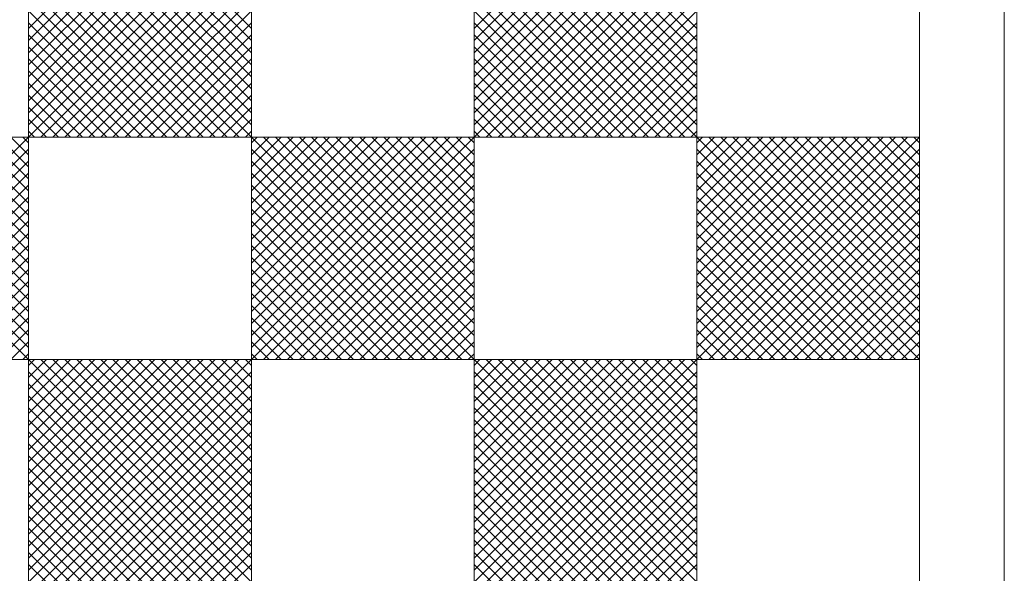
# Model space of a CAD drawing. Header units: centimetres. Extents: x -35.3 to 32, y -35 to 36.2.
# Tile 18 of 54: x 1.1 to 12.6, y -6.7 to -0.2. Entities that reach past the tile are written whole.
import ezdxf

# ---------------------------------------------------------------- set-up
doc = ezdxf.new("R2010")
doc.units = ezdxf.units.CM
doc.header["$MEASUREMENT"] = 0
doc.layers.add('Layer 1', color=7, linetype='Continuous')

msp = doc.modelspace()

# ---------------------------------------------------------------- linework, layer by layer
at = {"layer": 'Layer 1', "lineweight": 9}
msp.add_open_spline([(1.12296, 6.24791), (1.12296, 6.24791), (1.22295, 6.24791), (1.22295, 6.24791), (1.22295, 6.24791), (1.71796, 6.24791), (2.12296, 5.84291), (2.12296, 5.3479), (2.12296, 5.3479), (2.12296, 5.3479), (2.12296, 4.75791), (2.12296, 4.75791), (2.12296, 4.75791), (2.12296, 4.75791), (12.32296, 4.75791), (12.32296, 4.75791), (12.32296, 4.75791), (12.48797, 4.75791), (12.62296, 4.62291), (12.62296, 4.45791), (12.62296, 4.45791), (12.62296, 4.45791), (12.62296, -18.29197), (12.62296, -18.29197), (12.62296, -18.29197), (12.62296, -18.45697), (12.48797, -18.59197), (12.32296, -18.59197), (12.32296, -18.59197), (12.32296, -18.59197), (2.12296, -18.59197), (2.12296, -18.59197), (2.12296, -18.59197), (2.12296, -18.59197), (2.12296, -18.87196), (2.12296, -18.87196), (2.12296, -18.87196), (2.12296, -19.36697), (1.71796, -19.77197), (1.22295, -19.77197), (1.22295, -19.77197), (1.22295, -19.77197), (1.12296, -19.77197), (1.12296, -19.77197), (1.12296, -19.77197), (0.62796, -19.77197), (0.22296, -19.36697), (0.22296, -18.87196), (0.22296, -18.87196), (0.22296, -18.87196), (0.22296, -18.59197), (0.22296, -18.59197), (0.22296, -18.59197), (0.22296, -18.59197), (-9.97704, -18.59197), (-9.97704, -18.59197), (-9.97704, -18.59197), (-10.14204, -18.59197), (-10.27704, -18.45697), (-10.27704, -18.29197), (-10.27704, -18.29197), (-10.27704, -18.29197), (-10.27704, 4.45791), (-10.27704, 4.45791), (-10.27704, 4.45791), (-10.27704, 4.62291), (-10.14204, 4.75791), (-9.97704, 4.75791), (-9.97704, 4.75791), (-9.97704, 4.75791), (0.22296, 4.75791), (0.22296, 4.75791), (0.22296, 4.75791), (0.22296, 4.75791), (0.22296, 5.3479), (0.22296, 5.3479), (0.22296, 5.3479), (0.22296, 5.84291), (0.62796, 6.24791), (1.12296, 6.24791)], degree=3, knots=[0, 0, 0, 0, 0.04761905, 0.04761905, 0.04761905, 0.04761905, 0.0952381, 0.0952381, 0.0952381, 0.0952381, 0.14285714, 0.14285714, 0.14285714, 0.14285714, 0.19047619, 0.19047619, 0.19047619, 0.19047619, 0.23809524, 0.23809524, 0.23809524, 0.23809524, 0.28571429, 0.28571429, 0.28571429, 0.28571429, 0.33333333, 0.33333333, 0.33333333, 0.33333333, 0.38095238, 0.38095238, 0.38095238, 0.38095238, 0.42857143, 0.42857143, 0.42857143, 0.42857143, 0.47619048, 0.47619048, 0.47619048, 0.47619048, 0.52380952, 0.52380952, 0.52380952, 0.52380952, 0.57142857, 0.57142857, 0.57142857, 0.57142857, 0.61904762, 0.61904762, 0.61904762, 0.61904762, 0.66666667, 0.66666667, 0.66666667, 0.66666667, 0.71428571, 0.71428571, 0.71428571, 0.71428571, 0.76190476, 0.76190476, 0.76190476, 0.76190476, 0.80952381, 0.80952381, 0.80952381, 0.80952381, 0.85714286, 0.85714286, 0.85714286, 0.85714286, 0.9047619, 0.9047619, 0.9047619, 0.9047619, 1, 1, 1, 1], dxfattribs=at)
at = {"layer": 'Layer 1', "color": 1, "lineweight": 9}
for points in [[(1.17302, -1.55484), (1.17302, -1.55484), (1.17302, 1.05875), (1.17302, 1.05875), (1.17302, 1.05875), (1.17302, 1.05875), (3.78666, 1.05875), (3.78666, 1.05875), (3.78666, 1.05875), (3.78666, 1.05875), (3.78666, -1.55484), (3.78666, -1.55484), (3.78666, -1.55484), (3.78666, -1.55484), (1.17302, -1.55484), (1.17302, -1.55484)], [(6.4003, -1.55484), (6.4003, -1.55484), (6.4003, 1.05875), (6.4003, 1.05875), (6.4003, 1.05875), (6.4003, 1.05875), (9.01394, 1.05875), (9.01394, 1.05875), (9.01394, 1.05875), (9.01394, 1.05875), (9.01394, -1.55484), (9.01394, -1.55484), (9.01394, -1.55484), (9.01394, -1.55484), (6.4003, -1.55484), (6.4003, -1.55484)], [(-1.44062, -4.16843), (-1.44062, -4.16843), (-1.44062, -1.55484), (-1.44062, -1.55484), (-1.44062, -1.55484), (-1.44062, -1.55484), (1.17302, -1.55484), (1.17302, -1.55484), (1.17302, -1.55484), (1.17302, -1.55484), (1.17302, -4.16843), (1.17302, -4.16843), (1.17302, -4.16843), (1.17302, -4.16843), (-1.44062, -4.16843), (-1.44062, -4.16843)], [(3.78666, -4.16843), (3.78666, -4.16843), (3.78666, -1.55484), (3.78666, -1.55484), (3.78666, -1.55484), (3.78666, -1.55484), (6.4003, -1.55484), (6.4003, -1.55484), (6.4003, -1.55484), (6.4003, -1.55484), (6.4003, -4.16843), (6.4003, -4.16843), (6.4003, -4.16843), (6.4003, -4.16843), (3.78666, -4.16843), (3.78666, -4.16843)], [(9.01394, -4.16843), (9.01394, -4.16843), (9.01394, -1.55484), (9.01394, -1.55484), (9.01394, -1.55484), (9.01394, -1.55484), (11.62758, -1.55484), (11.62758, -1.55484), (11.62758, -1.55484), (11.62758, -1.55484), (11.62758, -4.16843), (11.62758, -4.16843), (11.62758, -4.16843), (11.62758, -4.16843), (9.01394, -4.16843), (9.01394, -4.16843)], [(1.17302, -6.78202), (1.17302, -6.78202), (1.17302, -4.16843), (1.17302, -4.16843), (1.17302, -4.16843), (1.17302, -4.16843), (3.78666, -4.16843), (3.78666, -4.16843), (3.78666, -4.16843), (3.78666, -4.16843), (3.78666, -6.78202), (3.78666, -6.78202), (3.78666, -6.78202), (3.78666, -6.78202), (1.17302, -6.78202), (1.17302, -6.78202)], [(6.4003, -6.78202), (6.4003, -6.78202), (6.4003, -4.16843), (6.4003, -4.16843), (6.4003, -4.16843), (6.4003, -4.16843), (9.01394, -4.16843), (9.01394, -4.16843), (9.01394, -4.16843), (9.01394, -4.16843), (9.01394, -6.78202), (9.01394, -6.78202), (9.01394, -6.78202), (9.01394, -6.78202), (6.4003, -6.78202), (6.4003, -6.78202)]]:
    msp.add_open_spline(points, degree=3, knots=[0, 0, 0, 0, 0.2, 0.2, 0.2, 0.2, 0.4, 0.4, 0.4, 0.4, 0.6, 0.6, 0.6, 0.6, 1, 1, 1, 1], dxfattribs=at)
for points in [[(2.51385, 1.05875), (2.51385, 1.05875), (1.17302, -0.28208), (1.17302, -0.28208)], [(1.17302, -0.4235), (1.17302, -0.4235), (2.65527, 1.05875), (2.65527, 1.05875)], [(2.79669, 1.05875), (2.79669, 1.05875), (1.17302, -0.56492), (1.17302, -0.56492)], [(1.17302, -0.70634), (1.17302, -0.70634), (2.93811, 1.05875), (2.93811, 1.05875)], [(1.17302, -0.84776), (1.17302, -0.84776), (3.07953, 1.05875), (3.07953, 1.05875)], [(3.22095, 1.05875), (3.22095, 1.05875), (1.17302, -0.98918), (1.17302, -0.98918)], [(1.17302, -1.1306), (1.17302, -1.1306), (3.36237, 1.05875), (3.36237, 1.05875)], [(3.50379, 1.05875), (3.50379, 1.05875), (1.17302, -1.27202), (1.17302, -1.27202)], [(1.17302, -1.41344), (1.17302, -1.41344), (3.64521, 1.05875), (3.64521, 1.05875)], [(3.78666, 1.05875), (3.78666, 1.05875), (1.17302, -1.55484), (1.17302, -1.55484)], [(3.78666, -1.55484), (3.78666, -1.55484), (1.17302, 1.05875), (1.17302, 1.05875)], [(1.31446, 1.05875), (1.31446, 1.05875), (3.78666, -1.41345), (3.78666, -1.41345)], [(3.78666, -1.27203), (3.78666, -1.27203), (1.45588, 1.05875), (1.45588, 1.05875)], [(1.5973, 1.05875), (1.5973, 1.05875), (3.78666, -1.13061), (3.78666, -1.13061)], [(3.78666, -0.98919), (3.78666, -0.98919), (1.73872, 1.05875), (1.73872, 1.05875)], [(1.88014, 1.05875), (1.88014, 1.05875), (3.78666, -0.84777), (3.78666, -0.84777)], [(3.78666, -0.70635), (3.78666, -0.70635), (2.02156, 1.05875), (2.02156, 1.05875)], [(3.78666, -0.56493), (3.78666, -0.56493), (2.16298, 1.05875), (2.16298, 1.05875)], [(2.3044, 1.05875), (2.3044, 1.05875), (3.78666, -0.42351), (3.78666, -0.42351)], [(3.78666, -0.28209), (3.78666, -0.28209), (2.44582, 1.05875), (2.44582, 1.05875)], [(7.74113, 1.05875), (7.74113, 1.05875), (6.4003, -0.28208), (6.4003, -0.28208)], [(6.4003, -0.4235), (6.4003, -0.4235), (7.88255, 1.05875), (7.88255, 1.05875)], [(8.02397, 1.05875), (8.02397, 1.05875), (6.4003, -0.56492), (6.4003, -0.56492)], [(6.4003, -0.70634), (6.4003, -0.70634), (8.16539, 1.05875), (8.16539, 1.05875)], [(6.4003, -0.84776), (6.4003, -0.84776), (8.30681, 1.05875), (8.30681, 1.05875)], [(8.44823, 1.05875), (8.44823, 1.05875), (6.4003, -0.98918), (6.4003, -0.98918)], [(6.4003, -1.1306), (6.4003, -1.1306), (8.58965, 1.05875), (8.58965, 1.05875)], [(8.73107, 1.05875), (8.73107, 1.05875), (6.4003, -1.27202), (6.4003, -1.27202)], [(6.4003, -1.41344), (6.4003, -1.41344), (8.87249, 1.05875), (8.87249, 1.05875)], [(9.01394, 1.05875), (9.01394, 1.05875), (6.4003, -1.55484), (6.4003, -1.55484)], [(9.01394, -1.55484), (9.01394, -1.55484), (6.4003, 1.05875), (6.4003, 1.05875)], [(6.54174, 1.05875), (6.54174, 1.05875), (9.01394, -1.41345), (9.01394, -1.41345)], [(9.01394, -1.27203), (9.01394, -1.27203), (6.68316, 1.05875), (6.68316, 1.05875)], [(6.82458, 1.05875), (6.82458, 1.05875), (9.01394, -1.13061), (9.01394, -1.13061)], [(9.01394, -0.98919), (9.01394, -0.98919), (6.966, 1.05875), (6.966, 1.05875)], [(7.10742, 1.05875), (7.10742, 1.05875), (9.01394, -0.84777), (9.01394, -0.84777)], [(9.01394, -0.70635), (9.01394, -0.70635), (7.24884, 1.05875), (7.24884, 1.05875)], [(9.01394, -0.56493), (9.01394, -0.56493), (7.39026, 1.05875), (7.39026, 1.05875)], [(7.53168, 1.05875), (7.53168, 1.05875), (9.01394, -0.42351), (9.01394, -0.42351)], [(9.01394, -0.28209), (9.01394, -0.28209), (7.6731, 1.05875), (7.6731, 1.05875)], [(11.62758, 1.05875), (11.62758, 1.05875), (11.62758, -1.55484), (11.62758, -1.55484)], [(1.17302, 0.91735), (1.17302, 0.91735), (3.64521, -1.55484), (3.64521, -1.55484)], [(1.31446, -1.55484), (1.31446, -1.55484), (3.78666, 0.91736), (3.78666, 0.91736)], [(6.4003, 0.91735), (6.4003, 0.91735), (8.87249, -1.55484), (8.87249, -1.55484)], [(6.54174, -1.55484), (6.54174, -1.55484), (9.01394, 0.91736), (9.01394, 0.91736)], [(3.50379, -1.55484), (3.50379, -1.55484), (1.17302, 0.77593), (1.17302, 0.77593)], [(3.78666, 0.77594), (3.78666, 0.77594), (1.45588, -1.55484), (1.45588, -1.55484)], [(8.73107, -1.55484), (8.73107, -1.55484), (6.4003, 0.77593), (6.4003, 0.77593)], [(9.01394, 0.77594), (9.01394, 0.77594), (6.68316, -1.55484), (6.68316, -1.55484)], [(1.17302, 0.63451), (1.17302, 0.63451), (3.36237, -1.55484), (3.36237, -1.55484)], [(1.5973, -1.55484), (1.5973, -1.55484), (3.78666, 0.63452), (3.78666, 0.63452)], [(6.4003, 0.63451), (6.4003, 0.63451), (8.58965, -1.55484), (8.58965, -1.55484)], [(6.82458, -1.55484), (6.82458, -1.55484), (9.01394, 0.63452), (9.01394, 0.63452)], [(3.22095, -1.55484), (3.22095, -1.55484), (1.17302, 0.49309), (1.17302, 0.49309)], [(3.78666, 0.4931), (3.78666, 0.4931), (1.73872, -1.55484), (1.73872, -1.55484)], [(8.44823, -1.55484), (8.44823, -1.55484), (6.4003, 0.49309), (6.4003, 0.49309)], [(9.01394, 0.4931), (9.01394, 0.4931), (6.966, -1.55484), (6.966, -1.55484)], [(1.17302, 0.35167), (1.17302, 0.35167), (3.07953, -1.55484), (3.07953, -1.55484)], [(1.88014, -1.55484), (1.88014, -1.55484), (3.78666, 0.35168), (3.78666, 0.35168)], [(6.4003, 0.35167), (6.4003, 0.35167), (8.30681, -1.55484), (8.30681, -1.55484)], [(7.10742, -1.55484), (7.10742, -1.55484), (9.01394, 0.35168), (9.01394, 0.35168)], [(1.17302, 0.21025), (1.17302, 0.21025), (2.93811, -1.55484), (2.93811, -1.55484)], [(3.78666, 0.21026), (3.78666, 0.21026), (2.02156, -1.55484), (2.02156, -1.55484)], [(6.4003, 0.21025), (6.4003, 0.21025), (8.16539, -1.55484), (8.16539, -1.55484)], [(9.01394, 0.21026), (9.01394, 0.21026), (7.24884, -1.55484), (7.24884, -1.55484)], [(2.79669, -1.55484), (2.79669, -1.55484), (1.17302, 0.06883), (1.17302, 0.06883)], [(3.78666, 0.06884), (3.78666, 0.06884), (2.16298, -1.55484), (2.16298, -1.55484)], [(8.02397, -1.55484), (8.02397, -1.55484), (6.4003, 0.06883), (6.4003, 0.06883)], [(9.01394, 0.06884), (9.01394, 0.06884), (7.39026, -1.55484), (7.39026, -1.55484)], [(1.17302, -0.07259), (1.17302, -0.07259), (2.65527, -1.55484), (2.65527, -1.55484)], [(2.3044, -1.55484), (2.3044, -1.55484), (3.78666, -0.07258), (3.78666, -0.07258)], [(6.4003, -0.07259), (6.4003, -0.07259), (7.88255, -1.55484), (7.88255, -1.55484)], [(7.53168, -1.55484), (7.53168, -1.55484), (9.01394, -0.07258), (9.01394, -0.07258)], [(2.51385, -1.55484), (2.51385, -1.55484), (1.17302, -0.21401), (1.17302, -0.21401)], [(3.78666, -0.214), (3.78666, -0.214), (2.44582, -1.55484), (2.44582, -1.55484)], [(7.74113, -1.55484), (7.74113, -1.55484), (6.4003, -0.21401), (6.4003, -0.21401)], [(9.01394, -0.214), (9.01394, -0.214), (7.6731, -1.55484), (7.6731, -1.55484)], [(1.17302, -0.35543), (1.17302, -0.35543), (2.37243, -1.55484), (2.37243, -1.55484)], [(2.58724, -1.55484), (2.58724, -1.55484), (3.78666, -0.35542), (3.78666, -0.35542)], [(6.4003, -0.35543), (6.4003, -0.35543), (7.59971, -1.55484), (7.59971, -1.55484)], [(7.81452, -1.55484), (7.81452, -1.55484), (9.01394, -0.35542), (9.01394, -0.35542)], [(2.23101, -1.55484), (2.23101, -1.55484), (1.17302, -0.49685), (1.17302, -0.49685)], [(3.78666, -0.49684), (3.78666, -0.49684), (2.72866, -1.55484), (2.72866, -1.55484)], [(7.45829, -1.55484), (7.45829, -1.55484), (6.4003, -0.49685), (6.4003, -0.49685)], [(9.01394, -0.49684), (9.01394, -0.49684), (7.95594, -1.55484), (7.95594, -1.55484)], [(1.17302, -0.63827), (1.17302, -0.63827), (2.08959, -1.55484), (2.08959, -1.55484)], [(2.87008, -1.55484), (2.87008, -1.55484), (3.78666, -0.63826), (3.78666, -0.63826)], [(6.4003, -0.63827), (6.4003, -0.63827), (7.31687, -1.55484), (7.31687, -1.55484)], [(8.09736, -1.55484), (8.09736, -1.55484), (9.01394, -0.63826), (9.01394, -0.63826)], [(1.94817, -1.55484), (1.94817, -1.55484), (1.17302, -0.77969), (1.17302, -0.77969)], [(3.78666, -0.77968), (3.78666, -0.77968), (3.0115, -1.55484), (3.0115, -1.55484)], [(7.17545, -1.55484), (7.17545, -1.55484), (6.4003, -0.77969), (6.4003, -0.77969)], [(9.01394, -0.77968), (9.01394, -0.77968), (8.23878, -1.55484), (8.23878, -1.55484)], [(1.17302, -0.92111), (1.17302, -0.92111), (1.80675, -1.55484), (1.80675, -1.55484)], [(3.15292, -1.55484), (3.15292, -1.55484), (3.78666, -0.9211), (3.78666, -0.9211)], [(6.4003, -0.92111), (6.4003, -0.92111), (7.03403, -1.55484), (7.03403, -1.55484)], [(8.3802, -1.55484), (8.3802, -1.55484), (9.01394, -0.9211), (9.01394, -0.9211)], [(1.66533, -1.55484), (1.66533, -1.55484), (1.17302, -1.06253), (1.17302, -1.06253)], [(3.78666, -1.06252), (3.78666, -1.06252), (3.29434, -1.55484), (3.29434, -1.55484)], [(6.89261, -1.55484), (6.89261, -1.55484), (6.4003, -1.06253), (6.4003, -1.06253)], [(9.01394, -1.06252), (9.01394, -1.06252), (8.52162, -1.55484), (8.52162, -1.55484)], [(1.52391, -1.55484), (1.52391, -1.55484), (1.17302, -1.20395), (1.17302, -1.20395)], [(3.43576, -1.55484), (3.43576, -1.55484), (3.78666, -1.20394), (3.78666, -1.20394)], [(6.75119, -1.55484), (6.75119, -1.55484), (6.4003, -1.20395), (6.4003, -1.20395)], [(8.66304, -1.55484), (8.66304, -1.55484), (9.01394, -1.20394), (9.01394, -1.20394)], [(1.17302, -1.34537), (1.17302, -1.34537), (1.38249, -1.55484), (1.38249, -1.55484)], [(3.78666, -1.34536), (3.78666, -1.34536), (3.57718, -1.55484), (3.57718, -1.55484)], [(6.4003, -1.34537), (6.4003, -1.34537), (6.60977, -1.55484), (6.60977, -1.55484)], [(9.01394, -1.34536), (9.01394, -1.34536), (8.80446, -1.55484), (8.80446, -1.55484)], [(1.17302, -1.48679), (1.17302, -1.48679), (1.24107, -1.55484), (1.24107, -1.55484)], [(3.7186, -1.55484), (3.7186, -1.55484), (3.78666, -1.48678), (3.78666, -1.48678)], [(6.4003, -1.48679), (6.4003, -1.48679), (6.46835, -1.55484), (6.46835, -1.55484)], [(8.94588, -1.55484), (8.94588, -1.55484), (9.01394, -1.48678), (9.01394, -1.48678)], [(1.17302, -1.55484), (1.17302, -1.55484), (-1.44062, -4.16843), (-1.44062, -4.16843)], [(1.17302, -4.16843), (1.17302, -4.16843), (-1.44062, -1.55484), (-1.44062, -1.55484)], [(-1.29918, -1.55484), (-1.29918, -1.55484), (1.17302, -4.02704), (1.17302, -4.02704)], [(1.17302, -3.88562), (1.17302, -3.88562), (-1.15776, -1.55484), (-1.15776, -1.55484)], [(-1.01634, -1.55484), (-1.01634, -1.55484), (1.17302, -3.7442), (1.17302, -3.7442)], [(1.17302, -3.60278), (1.17302, -3.60278), (-0.87492, -1.55484), (-0.87492, -1.55484)], [(-0.7335, -1.55484), (-0.7335, -1.55484), (1.17302, -3.46136), (1.17302, -3.46136)], [(1.17302, -3.31994), (1.17302, -3.31994), (-0.59208, -1.55484), (-0.59208, -1.55484)], [(1.17302, -3.17852), (1.17302, -3.17852), (-0.45066, -1.55484), (-0.45066, -1.55484)], [(-0.30924, -1.55484), (-0.30924, -1.55484), (1.17302, -3.0371), (1.17302, -3.0371)], [(1.17302, -2.89568), (1.17302, -2.89568), (-0.16782, -1.55484), (-0.16782, -1.55484)], [(-0.0264, -1.55484), (-0.0264, -1.55484), (1.17302, -2.75426), (1.17302, -2.75426)], [(1.17302, -2.61284), (1.17302, -2.61284), (0.11502, -1.55484), (0.11502, -1.55484)], [(0.25644, -1.55484), (0.25644, -1.55484), (1.17302, -2.47142), (1.17302, -2.47142)], [(1.17302, -2.33), (1.17302, -2.33), (0.39786, -1.55484), (0.39786, -1.55484)], [(0.53928, -1.55484), (0.53928, -1.55484), (1.17302, -2.18858), (1.17302, -2.18858)], [(1.17302, -2.04716), (1.17302, -2.04716), (0.6807, -1.55484), (0.6807, -1.55484)], [(0.82212, -1.55484), (0.82212, -1.55484), (1.17302, -1.90574), (1.17302, -1.90574)], [(1.17302, -1.76432), (1.17302, -1.76432), (0.96354, -1.55484), (0.96354, -1.55484)], [(1.10496, -1.55484), (1.10496, -1.55484), (1.17302, -1.6229), (1.17302, -1.6229)], [(3.78666, -1.62289), (3.78666, -1.62289), (3.85471, -1.55484), (3.85471, -1.55484)], [(3.78666, -1.76431), (3.78666, -1.76431), (3.99613, -1.55484), (3.99613, -1.55484)], [(4.13755, -1.55484), (4.13755, -1.55484), (3.78666, -1.90573), (3.78666, -1.90573)], [(4.27897, -1.55484), (4.27897, -1.55484), (3.78666, -2.04715), (3.78666, -2.04715)], [(3.78666, -2.18857), (3.78666, -2.18857), (4.42039, -1.55484), (4.42039, -1.55484)], [(4.56181, -1.55484), (4.56181, -1.55484), (3.78666, -2.32999), (3.78666, -2.32999)], [(3.78666, -2.47141), (3.78666, -2.47141), (4.70323, -1.55484), (4.70323, -1.55484)], [(4.84465, -1.55484), (4.84465, -1.55484), (3.78666, -2.61283), (3.78666, -2.61283)], [(3.78666, -2.75425), (3.78666, -2.75425), (4.98607, -1.55484), (4.98607, -1.55484)], [(5.12749, -1.55484), (5.12749, -1.55484), (3.78666, -2.89567), (3.78666, -2.89567)], [(3.78666, -3.03709), (3.78666, -3.03709), (5.26891, -1.55484), (5.26891, -1.55484)], [(5.41033, -1.55484), (5.41033, -1.55484), (3.78666, -3.17851), (3.78666, -3.17851)], [(3.78666, -3.31993), (3.78666, -3.31993), (5.55175, -1.55484), (5.55175, -1.55484)], [(3.78666, -3.46135), (3.78666, -3.46135), (5.69317, -1.55484), (5.69317, -1.55484)], [(5.83459, -1.55484), (5.83459, -1.55484), (3.78666, -3.60277), (3.78666, -3.60277)], [(3.78666, -3.74419), (3.78666, -3.74419), (5.97601, -1.55484), (5.97601, -1.55484)], [(6.11743, -1.55484), (6.11743, -1.55484), (3.78666, -3.88561), (3.78666, -3.88561)], [(3.78666, -4.02703), (3.78666, -4.02703), (6.25885, -1.55484), (6.25885, -1.55484)], [(6.4003, -1.55484), (6.4003, -1.55484), (3.78666, -4.16843), (3.78666, -4.16843)], [(6.4003, -4.16843), (6.4003, -4.16843), (3.78666, -1.55484), (3.78666, -1.55484)], [(3.9281, -1.55484), (3.9281, -1.55484), (6.4003, -4.02704), (6.4003, -4.02704)], [(6.4003, -3.88562), (6.4003, -3.88562), (4.06952, -1.55484), (4.06952, -1.55484)], [(4.21094, -1.55484), (4.21094, -1.55484), (6.4003, -3.7442), (6.4003, -3.7442)], [(6.4003, -3.60278), (6.4003, -3.60278), (4.35236, -1.55484), (4.35236, -1.55484)], [(4.49378, -1.55484), (4.49378, -1.55484), (6.4003, -3.46136), (6.4003, -3.46136)], [(6.4003, -3.31994), (6.4003, -3.31994), (4.6352, -1.55484), (4.6352, -1.55484)], [(6.4003, -3.17852), (6.4003, -3.17852), (4.77662, -1.55484), (4.77662, -1.55484)], [(4.91804, -1.55484), (4.91804, -1.55484), (6.4003, -3.0371), (6.4003, -3.0371)], [(6.4003, -2.89568), (6.4003, -2.89568), (5.05946, -1.55484), (5.05946, -1.55484)], [(5.20088, -1.55484), (5.20088, -1.55484), (6.4003, -2.75426), (6.4003, -2.75426)], [(6.4003, -2.61284), (6.4003, -2.61284), (5.3423, -1.55484), (5.3423, -1.55484)], [(5.48372, -1.55484), (5.48372, -1.55484), (6.4003, -2.47142), (6.4003, -2.47142)], [(6.4003, -2.33), (6.4003, -2.33), (5.62514, -1.55484), (5.62514, -1.55484)], [(5.76656, -1.55484), (5.76656, -1.55484), (6.4003, -2.18858), (6.4003, -2.18858)], [(6.4003, -2.04716), (6.4003, -2.04716), (5.90798, -1.55484), (5.90798, -1.55484)], [(6.0494, -1.55484), (6.0494, -1.55484), (6.4003, -1.90574), (6.4003, -1.90574)], [(6.4003, -1.76432), (6.4003, -1.76432), (6.19082, -1.55484), (6.19082, -1.55484)], [(6.33224, -1.55484), (6.33224, -1.55484), (6.4003, -1.6229), (6.4003, -1.6229)], [(9.01394, -1.62289), (9.01394, -1.62289), (9.08199, -1.55484), (9.08199, -1.55484)], [(9.01394, -1.76431), (9.01394, -1.76431), (9.22341, -1.55484), (9.22341, -1.55484)], [(9.36483, -1.55484), (9.36483, -1.55484), (9.01394, -1.90573), (9.01394, -1.90573)], [(9.50625, -1.55484), (9.50625, -1.55484), (9.01394, -2.04715), (9.01394, -2.04715)], [(9.01394, -2.18857), (9.01394, -2.18857), (9.64767, -1.55484), (9.64767, -1.55484)], [(9.78909, -1.55484), (9.78909, -1.55484), (9.01394, -2.32999), (9.01394, -2.32999)], [(9.01394, -2.47141), (9.01394, -2.47141), (9.93051, -1.55484), (9.93051, -1.55484)], [(10.07193, -1.55484), (10.07193, -1.55484), (9.01394, -2.61283), (9.01394, -2.61283)], [(9.01394, -2.75425), (9.01394, -2.75425), (10.21335, -1.55484), (10.21335, -1.55484)], [(10.35477, -1.55484), (10.35477, -1.55484), (9.01394, -2.89567), (9.01394, -2.89567)], [(9.01394, -3.03709), (9.01394, -3.03709), (10.49619, -1.55484), (10.49619, -1.55484)], [(10.63761, -1.55484), (10.63761, -1.55484), (9.01394, -3.17851), (9.01394, -3.17851)], [(9.01394, -3.31993), (9.01394, -3.31993), (10.77903, -1.55484), (10.77903, -1.55484)], [(9.01394, -3.46135), (9.01394, -3.46135), (10.92045, -1.55484), (10.92045, -1.55484)], [(11.06187, -1.55484), (11.06187, -1.55484), (9.01394, -3.60277), (9.01394, -3.60277)], [(9.01394, -3.74419), (9.01394, -3.74419), (11.20329, -1.55484), (11.20329, -1.55484)], [(11.34471, -1.55484), (11.34471, -1.55484), (9.01394, -3.88561), (9.01394, -3.88561)], [(9.01394, -4.02703), (9.01394, -4.02703), (11.48613, -1.55484), (11.48613, -1.55484)], [(11.62758, -1.55484), (11.62758, -1.55484), (9.01394, -4.16843), (9.01394, -4.16843)], [(11.62758, -4.16843), (11.62758, -4.16843), (9.01394, -1.55484), (9.01394, -1.55484)], [(9.15538, -1.55484), (9.15538, -1.55484), (11.62758, -4.02704), (11.62758, -4.02704)], [(11.62758, -3.88562), (11.62758, -3.88562), (9.2968, -1.55484), (9.2968, -1.55484)], [(9.43822, -1.55484), (9.43822, -1.55484), (11.62758, -3.7442), (11.62758, -3.7442)], [(11.62758, -3.60278), (11.62758, -3.60278), (9.57964, -1.55484), (9.57964, -1.55484)], [(9.72106, -1.55484), (9.72106, -1.55484), (11.62758, -3.46136), (11.62758, -3.46136)], [(11.62758, -3.31994), (11.62758, -3.31994), (9.86248, -1.55484), (9.86248, -1.55484)], [(11.62758, -3.17852), (11.62758, -3.17852), (10.0039, -1.55484), (10.0039, -1.55484)], [(10.14532, -1.55484), (10.14532, -1.55484), (11.62758, -3.0371), (11.62758, -3.0371)], [(11.62758, -2.89568), (11.62758, -2.89568), (10.28674, -1.55484), (10.28674, -1.55484)], [(10.42816, -1.55484), (10.42816, -1.55484), (11.62758, -2.75426), (11.62758, -2.75426)], [(11.62758, -2.61284), (11.62758, -2.61284), (10.56958, -1.55484), (10.56958, -1.55484)], [(10.711, -1.55484), (10.711, -1.55484), (11.62758, -2.47142), (11.62758, -2.47142)], [(11.62758, -2.33), (11.62758, -2.33), (10.85242, -1.55484), (10.85242, -1.55484)], [(10.99384, -1.55484), (10.99384, -1.55484), (11.62758, -2.18858), (11.62758, -2.18858)], [(11.62758, -2.04716), (11.62758, -2.04716), (11.13526, -1.55484), (11.13526, -1.55484)], [(11.27668, -1.55484), (11.27668, -1.55484), (11.62758, -1.90574), (11.62758, -1.90574)], [(11.62758, -1.76432), (11.62758, -1.76432), (11.4181, -1.55484), (11.4181, -1.55484)], [(11.55952, -1.55484), (11.55952, -1.55484), (11.62758, -1.6229), (11.62758, -1.6229)], [(-1.29918, -4.16843), (-1.29918, -4.16843), (1.17302, -1.69623), (1.17302, -1.69623)], [(3.78666, -1.69624), (3.78666, -1.69624), (6.25885, -4.16843), (6.25885, -4.16843)], [(3.9281, -4.16843), (3.9281, -4.16843), (6.4003, -1.69623), (6.4003, -1.69623)], [(9.01394, -1.69624), (9.01394, -1.69624), (11.48613, -4.16843), (11.48613, -4.16843)], [(9.15538, -4.16843), (9.15538, -4.16843), (11.62758, -1.69623), (11.62758, -1.69623)], [(1.17302, -1.83765), (1.17302, -1.83765), (-1.15776, -4.16843), (-1.15776, -4.16843)], [(6.11743, -4.16843), (6.11743, -4.16843), (3.78666, -1.83766), (3.78666, -1.83766)], [(6.4003, -1.83765), (6.4003, -1.83765), (4.06952, -4.16843), (4.06952, -4.16843)], [(11.34471, -4.16843), (11.34471, -4.16843), (9.01394, -1.83766), (9.01394, -1.83766)], [(11.62758, -1.83765), (11.62758, -1.83765), (9.2968, -4.16843), (9.2968, -4.16843)], [(-1.01634, -4.16843), (-1.01634, -4.16843), (1.17302, -1.97907), (1.17302, -1.97907)], [(3.78666, -1.97908), (3.78666, -1.97908), (5.97601, -4.16843), (5.97601, -4.16843)], [(4.21094, -4.16843), (4.21094, -4.16843), (6.4003, -1.97907), (6.4003, -1.97907)], [(9.01394, -1.97908), (9.01394, -1.97908), (11.20329, -4.16843), (11.20329, -4.16843)], [(9.43822, -4.16843), (9.43822, -4.16843), (11.62758, -1.97907), (11.62758, -1.97907)], [(1.17302, -2.12049), (1.17302, -2.12049), (-0.87492, -4.16843), (-0.87492, -4.16843)], [(5.83459, -4.16843), (5.83459, -4.16843), (3.78666, -2.1205), (3.78666, -2.1205)], [(6.4003, -2.12049), (6.4003, -2.12049), (4.35236, -4.16843), (4.35236, -4.16843)], [(11.06187, -4.16843), (11.06187, -4.16843), (9.01394, -2.1205), (9.01394, -2.1205)], [(11.62758, -2.12049), (11.62758, -2.12049), (9.57964, -4.16843), (9.57964, -4.16843)], [(-0.7335, -4.16843), (-0.7335, -4.16843), (1.17302, -2.26191), (1.17302, -2.26191)], [(3.78666, -2.26192), (3.78666, -2.26192), (5.69317, -4.16843), (5.69317, -4.16843)], [(4.49378, -4.16843), (4.49378, -4.16843), (6.4003, -2.26191), (6.4003, -2.26191)], [(9.01394, -2.26192), (9.01394, -2.26192), (10.92045, -4.16843), (10.92045, -4.16843)], [(9.72106, -4.16843), (9.72106, -4.16843), (11.62758, -2.26191), (11.62758, -2.26191)], [(1.17302, -2.40333), (1.17302, -2.40333), (-0.59208, -4.16843), (-0.59208, -4.16843)], [(3.78666, -2.40334), (3.78666, -2.40334), (5.55175, -4.16843), (5.55175, -4.16843)], [(6.4003, -2.40333), (6.4003, -2.40333), (4.6352, -4.16843), (4.6352, -4.16843)], [(9.01394, -2.40334), (9.01394, -2.40334), (10.77903, -4.16843), (10.77903, -4.16843)], [(11.62758, -2.40333), (11.62758, -2.40333), (9.86248, -4.16843), (9.86248, -4.16843)], [(1.17302, -2.54475), (1.17302, -2.54475), (-0.45066, -4.16843), (-0.45066, -4.16843)], [(5.41033, -4.16843), (5.41033, -4.16843), (3.78666, -2.54476), (3.78666, -2.54476)], [(6.4003, -2.54475), (6.4003, -2.54475), (4.77662, -4.16843), (4.77662, -4.16843)], [(10.63761, -4.16843), (10.63761, -4.16843), (9.01394, -2.54476), (9.01394, -2.54476)], [(11.62758, -2.54475), (11.62758, -2.54475), (10.0039, -4.16843), (10.0039, -4.16843)], [(-0.30924, -4.16843), (-0.30924, -4.16843), (1.17302, -2.68617), (1.17302, -2.68617)], [(3.78666, -2.68618), (3.78666, -2.68618), (5.26891, -4.16843), (5.26891, -4.16843)], [(4.91804, -4.16843), (4.91804, -4.16843), (6.4003, -2.68617), (6.4003, -2.68617)], [(9.01394, -2.68618), (9.01394, -2.68618), (10.49619, -4.16843), (10.49619, -4.16843)], [(10.14532, -4.16843), (10.14532, -4.16843), (11.62758, -2.68617), (11.62758, -2.68617)], [(1.17302, -2.82759), (1.17302, -2.82759), (-0.16782, -4.16843), (-0.16782, -4.16843)], [(5.12749, -4.16843), (5.12749, -4.16843), (3.78666, -2.8276), (3.78666, -2.8276)], [(6.4003, -2.82759), (6.4003, -2.82759), (5.05946, -4.16843), (5.05946, -4.16843)], [(10.35477, -4.16843), (10.35477, -4.16843), (9.01394, -2.8276), (9.01394, -2.8276)], [(11.62758, -2.82759), (11.62758, -2.82759), (10.28674, -4.16843), (10.28674, -4.16843)], [(-0.0264, -4.16843), (-0.0264, -4.16843), (1.17302, -2.96901), (1.17302, -2.96901)], [(3.78666, -2.96902), (3.78666, -2.96902), (4.98607, -4.16843), (4.98607, -4.16843)], [(5.20088, -4.16843), (5.20088, -4.16843), (6.4003, -2.96901), (6.4003, -2.96901)], [(9.01394, -2.96902), (9.01394, -2.96902), (10.21335, -4.16843), (10.21335, -4.16843)], [(10.42816, -4.16843), (10.42816, -4.16843), (11.62758, -2.96901), (11.62758, -2.96901)], [(1.17302, -3.11043), (1.17302, -3.11043), (0.11502, -4.16843), (0.11502, -4.16843)], [(4.84465, -4.16843), (4.84465, -4.16843), (3.78666, -3.11044), (3.78666, -3.11044)], [(6.4003, -3.11043), (6.4003, -3.11043), (5.3423, -4.16843), (5.3423, -4.16843)], [(10.07193, -4.16843), (10.07193, -4.16843), (9.01394, -3.11044), (9.01394, -3.11044)], [(11.62758, -3.11043), (11.62758, -3.11043), (10.56958, -4.16843), (10.56958, -4.16843)], [(0.25644, -4.16843), (0.25644, -4.16843), (1.17302, -3.25185), (1.17302, -3.25185)], [(3.78666, -3.25186), (3.78666, -3.25186), (4.70323, -4.16843), (4.70323, -4.16843)], [(5.48372, -4.16843), (5.48372, -4.16843), (6.4003, -3.25185), (6.4003, -3.25185)], [(9.01394, -3.25186), (9.01394, -3.25186), (9.93051, -4.16843), (9.93051, -4.16843)], [(10.711, -4.16843), (10.711, -4.16843), (11.62758, -3.25185), (11.62758, -3.25185)], [(1.17302, -3.39327), (1.17302, -3.39327), (0.39786, -4.16843), (0.39786, -4.16843)], [(4.56181, -4.16843), (4.56181, -4.16843), (3.78666, -3.39328), (3.78666, -3.39328)], [(6.4003, -3.39327), (6.4003, -3.39327), (5.62514, -4.16843), (5.62514, -4.16843)], [(9.78909, -4.16843), (9.78909, -4.16843), (9.01394, -3.39328), (9.01394, -3.39328)], [(11.62758, -3.39327), (11.62758, -3.39327), (10.85242, -4.16843), (10.85242, -4.16843)], [(0.53928, -4.16843), (0.53928, -4.16843), (1.17302, -3.53469), (1.17302, -3.53469)], [(3.78666, -3.5347), (3.78666, -3.5347), (4.42039, -4.16843), (4.42039, -4.16843)], [(5.76656, -4.16843), (5.76656, -4.16843), (6.4003, -3.53469), (6.4003, -3.53469)], [(9.01394, -3.5347), (9.01394, -3.5347), (9.64767, -4.16843), (9.64767, -4.16843)], [(10.99384, -4.16843), (10.99384, -4.16843), (11.62758, -3.53469), (11.62758, -3.53469)], [(1.17302, -3.67611), (1.17302, -3.67611), (0.6807, -4.16843), (0.6807, -4.16843)], [(4.27897, -4.16843), (4.27897, -4.16843), (3.78666, -3.67612), (3.78666, -3.67612)], [(6.4003, -3.67611), (6.4003, -3.67611), (5.90798, -4.16843), (5.90798, -4.16843)], [(9.50625, -4.16843), (9.50625, -4.16843), (9.01394, -3.67612), (9.01394, -3.67612)], [(11.62758, -3.67611), (11.62758, -3.67611), (11.13526, -4.16843), (11.13526, -4.16843)], [(0.82212, -4.16843), (0.82212, -4.16843), (1.17302, -3.81753), (1.17302, -3.81753)], [(4.13755, -4.16843), (4.13755, -4.16843), (3.78666, -3.81754), (3.78666, -3.81754)], [(6.0494, -4.16843), (6.0494, -4.16843), (6.4003, -3.81753), (6.4003, -3.81753)], [(9.36483, -4.16843), (9.36483, -4.16843), (9.01394, -3.81754), (9.01394, -3.81754)], [(11.27668, -4.16843), (11.27668, -4.16843), (11.62758, -3.81753), (11.62758, -3.81753)], [(1.17302, -3.95895), (1.17302, -3.95895), (0.96354, -4.16843), (0.96354, -4.16843)], [(3.78666, -3.95896), (3.78666, -3.95896), (3.99613, -4.16843), (3.99613, -4.16843)], [(6.4003, -3.95895), (6.4003, -3.95895), (6.19082, -4.16843), (6.19082, -4.16843)], [(9.01394, -3.95896), (9.01394, -3.95896), (9.22341, -4.16843), (9.22341, -4.16843)], [(11.62758, -3.95895), (11.62758, -3.95895), (11.4181, -4.16843), (11.4181, -4.16843)], [(1.10496, -4.16843), (1.10496, -4.16843), (1.17302, -4.10037), (1.17302, -4.10037)], [(3.78666, -4.10038), (3.78666, -4.10038), (3.85471, -4.16843), (3.85471, -4.16843)], [(6.33224, -4.16843), (6.33224, -4.16843), (6.4003, -4.10037), (6.4003, -4.10037)], [(9.01394, -4.10038), (9.01394, -4.10038), (9.08199, -4.16843), (9.08199, -4.16843)], [(11.55952, -4.16843), (11.55952, -4.16843), (11.62758, -4.10037), (11.62758, -4.10037)], [(1.17302, -4.23648), (1.17302, -4.23648), (1.24107, -4.16843), (1.24107, -4.16843)], [(1.17302, -4.3779), (1.17302, -4.3779), (1.38249, -4.16843), (1.38249, -4.16843)], [(1.52391, -4.16843), (1.52391, -4.16843), (1.17302, -4.51932), (1.17302, -4.51932)], [(1.66533, -4.16843), (1.66533, -4.16843), (1.17302, -4.66074), (1.17302, -4.66074)], [(1.17302, -4.80216), (1.17302, -4.80216), (1.80675, -4.16843), (1.80675, -4.16843)], [(1.94817, -4.16843), (1.94817, -4.16843), (1.17302, -4.94358), (1.17302, -4.94358)], [(1.17302, -5.085), (1.17302, -5.085), (2.08959, -4.16843), (2.08959, -4.16843)], [(2.23101, -4.16843), (2.23101, -4.16843), (1.17302, -5.22642), (1.17302, -5.22642)], [(1.17302, -5.36784), (1.17302, -5.36784), (2.37243, -4.16843), (2.37243, -4.16843)], [(2.51385, -4.16843), (2.51385, -4.16843), (1.17302, -5.50926), (1.17302, -5.50926)], [(1.17302, -5.65068), (1.17302, -5.65068), (2.65527, -4.16843), (2.65527, -4.16843)], [(2.79669, -4.16843), (2.79669, -4.16843), (1.17302, -5.7921), (1.17302, -5.7921)], [(1.17302, -5.93352), (1.17302, -5.93352), (2.93811, -4.16843), (2.93811, -4.16843)], [(1.17302, -6.07494), (1.17302, -6.07494), (3.07953, -4.16843), (3.07953, -4.16843)], [(3.22095, -4.16843), (3.22095, -4.16843), (1.17302, -6.21636), (1.17302, -6.21636)], [(1.17302, -6.35778), (1.17302, -6.35778), (3.36237, -4.16843), (3.36237, -4.16843)], [(3.50379, -4.16843), (3.50379, -4.16843), (1.17302, -6.4992), (1.17302, -6.4992)], [(1.17302, -6.64062), (1.17302, -6.64062), (3.64521, -4.16843), (3.64521, -4.16843)], [(3.78666, -4.16843), (3.78666, -4.16843), (1.17302, -6.78202), (1.17302, -6.78202)], [(3.78666, -6.78202), (3.78666, -6.78202), (1.17302, -4.16843), (1.17302, -4.16843)], [(1.31446, -4.16843), (1.31446, -4.16843), (3.78666, -6.64063), (3.78666, -6.64063)], [(3.78666, -6.49921), (3.78666, -6.49921), (1.45588, -4.16843), (1.45588, -4.16843)], [(1.5973, -4.16843), (1.5973, -4.16843), (3.78666, -6.35779), (3.78666, -6.35779)], [(3.78666, -6.21637), (3.78666, -6.21637), (1.73872, -4.16843), (1.73872, -4.16843)], [(1.88014, -4.16843), (1.88014, -4.16843), (3.78666, -6.07495), (3.78666, -6.07495)], [(3.78666, -5.93353), (3.78666, -5.93353), (2.02156, -4.16843), (2.02156, -4.16843)], [(3.78666, -5.79211), (3.78666, -5.79211), (2.16298, -4.16843), (2.16298, -4.16843)], [(2.3044, -4.16843), (2.3044, -4.16843), (3.78666, -5.65069), (3.78666, -5.65069)], [(3.78666, -5.50927), (3.78666, -5.50927), (2.44582, -4.16843), (2.44582, -4.16843)], [(2.58724, -4.16843), (2.58724, -4.16843), (3.78666, -5.36785), (3.78666, -5.36785)], [(3.78666, -5.22643), (3.78666, -5.22643), (2.72866, -4.16843), (2.72866, -4.16843)], [(2.87008, -4.16843), (2.87008, -4.16843), (3.78666, -5.08501), (3.78666, -5.08501)], [(3.78666, -4.94359), (3.78666, -4.94359), (3.0115, -4.16843), (3.0115, -4.16843)], [(3.15292, -4.16843), (3.15292, -4.16843), (3.78666, -4.80217), (3.78666, -4.80217)], [(3.78666, -4.66075), (3.78666, -4.66075), (3.29434, -4.16843), (3.29434, -4.16843)], [(3.43576, -4.16843), (3.43576, -4.16843), (3.78666, -4.51933), (3.78666, -4.51933)], [(3.78666, -4.37791), (3.78666, -4.37791), (3.57718, -4.16843), (3.57718, -4.16843)], [(3.7186, -4.16843), (3.7186, -4.16843), (3.78666, -4.23649), (3.78666, -4.23649)], [(6.4003, -4.23648), (6.4003, -4.23648), (6.46835, -4.16843), (6.46835, -4.16843)], [(6.4003, -4.3779), (6.4003, -4.3779), (6.60977, -4.16843), (6.60977, -4.16843)], [(6.75119, -4.16843), (6.75119, -4.16843), (6.4003, -4.51932), (6.4003, -4.51932)], [(6.89261, -4.16843), (6.89261, -4.16843), (6.4003, -4.66074), (6.4003, -4.66074)], [(6.4003, -4.80216), (6.4003, -4.80216), (7.03403, -4.16843), (7.03403, -4.16843)], [(7.17545, -4.16843), (7.17545, -4.16843), (6.4003, -4.94358), (6.4003, -4.94358)], [(6.4003, -5.085), (6.4003, -5.085), (7.31687, -4.16843), (7.31687, -4.16843)], [(7.45829, -4.16843), (7.45829, -4.16843), (6.4003, -5.22642), (6.4003, -5.22642)], [(6.4003, -5.36784), (6.4003, -5.36784), (7.59971, -4.16843), (7.59971, -4.16843)], [(7.74113, -4.16843), (7.74113, -4.16843), (6.4003, -5.50926), (6.4003, -5.50926)], [(6.4003, -5.65068), (6.4003, -5.65068), (7.88255, -4.16843), (7.88255, -4.16843)], [(8.02397, -4.16843), (8.02397, -4.16843), (6.4003, -5.7921), (6.4003, -5.7921)], [(6.4003, -5.93352), (6.4003, -5.93352), (8.16539, -4.16843), (8.16539, -4.16843)], [(6.4003, -6.07494), (6.4003, -6.07494), (8.30681, -4.16843), (8.30681, -4.16843)], [(8.44823, -4.16843), (8.44823, -4.16843), (6.4003, -6.21636), (6.4003, -6.21636)], [(6.4003, -6.35778), (6.4003, -6.35778), (8.58965, -4.16843), (8.58965, -4.16843)], [(8.73107, -4.16843), (8.73107, -4.16843), (6.4003, -6.4992), (6.4003, -6.4992)], [(6.4003, -6.64062), (6.4003, -6.64062), (8.87249, -4.16843), (8.87249, -4.16843)], [(9.01394, -4.16843), (9.01394, -4.16843), (6.4003, -6.78202), (6.4003, -6.78202)], [(9.01394, -6.78202), (9.01394, -6.78202), (6.4003, -4.16843), (6.4003, -4.16843)], [(6.54174, -4.16843), (6.54174, -4.16843), (9.01394, -6.64063), (9.01394, -6.64063)], [(9.01394, -6.49921), (9.01394, -6.49921), (6.68316, -4.16843), (6.68316, -4.16843)], [(6.82458, -4.16843), (6.82458, -4.16843), (9.01394, -6.35779), (9.01394, -6.35779)], [(9.01394, -6.21637), (9.01394, -6.21637), (6.966, -4.16843), (6.966, -4.16843)], [(7.10742, -4.16843), (7.10742, -4.16843), (9.01394, -6.07495), (9.01394, -6.07495)], [(9.01394, -5.93353), (9.01394, -5.93353), (7.24884, -4.16843), (7.24884, -4.16843)], [(9.01394, -5.79211), (9.01394, -5.79211), (7.39026, -4.16843), (7.39026, -4.16843)], [(7.53168, -4.16843), (7.53168, -4.16843), (9.01394, -5.65069), (9.01394, -5.65069)], [(9.01394, -5.50927), (9.01394, -5.50927), (7.6731, -4.16843), (7.6731, -4.16843)], [(7.81452, -4.16843), (7.81452, -4.16843), (9.01394, -5.36785), (9.01394, -5.36785)], [(9.01394, -5.22643), (9.01394, -5.22643), (7.95594, -4.16843), (7.95594, -4.16843)], [(8.09736, -4.16843), (8.09736, -4.16843), (9.01394, -5.08501), (9.01394, -5.08501)], [(9.01394, -4.94359), (9.01394, -4.94359), (8.23878, -4.16843), (8.23878, -4.16843)], [(8.3802, -4.16843), (8.3802, -4.16843), (9.01394, -4.80217), (9.01394, -4.80217)], [(9.01394, -4.66075), (9.01394, -4.66075), (8.52162, -4.16843), (8.52162, -4.16843)], [(8.66304, -4.16843), (8.66304, -4.16843), (9.01394, -4.51933), (9.01394, -4.51933)], [(9.01394, -4.37791), (9.01394, -4.37791), (8.80446, -4.16843), (8.80446, -4.16843)], [(8.94588, -4.16843), (8.94588, -4.16843), (9.01394, -4.23649), (9.01394, -4.23649)], [(11.62758, -4.16843), (11.62758, -4.16843), (11.62758, -6.78202), (11.62758, -6.78202)], [(1.17302, -4.30983), (1.17302, -4.30983), (3.64521, -6.78202), (3.64521, -6.78202)], [(1.31446, -6.78202), (1.31446, -6.78202), (3.78666, -4.30982), (3.78666, -4.30982)], [(6.4003, -4.30983), (6.4003, -4.30983), (8.87249, -6.78202), (8.87249, -6.78202)], [(6.54174, -6.78202), (6.54174, -6.78202), (9.01394, -4.30982), (9.01394, -4.30982)], [(3.50379, -6.78202), (3.50379, -6.78202), (1.17302, -4.45125), (1.17302, -4.45125)], [(3.78666, -4.45124), (3.78666, -4.45124), (1.45588, -6.78202), (1.45588, -6.78202)], [(8.73107, -6.78202), (8.73107, -6.78202), (6.4003, -4.45125), (6.4003, -4.45125)], [(9.01394, -4.45124), (9.01394, -4.45124), (6.68316, -6.78202), (6.68316, -6.78202)], [(1.17302, -4.59267), (1.17302, -4.59267), (3.36237, -6.78202), (3.36237, -6.78202)], [(1.5973, -6.78202), (1.5973, -6.78202), (3.78666, -4.59266), (3.78666, -4.59266)], [(6.4003, -4.59267), (6.4003, -4.59267), (8.58965, -6.78202), (8.58965, -6.78202)], [(6.82458, -6.78202), (6.82458, -6.78202), (9.01394, -4.59266), (9.01394, -4.59266)], [(3.22095, -6.78202), (3.22095, -6.78202), (1.17302, -4.73409), (1.17302, -4.73409)], [(3.78666, -4.73408), (3.78666, -4.73408), (1.73872, -6.78202), (1.73872, -6.78202)], [(8.44823, -6.78202), (8.44823, -6.78202), (6.4003, -4.73409), (6.4003, -4.73409)], [(9.01394, -4.73408), (9.01394, -4.73408), (6.966, -6.78202), (6.966, -6.78202)], [(1.17302, -4.87551), (1.17302, -4.87551), (3.07953, -6.78202), (3.07953, -6.78202)], [(1.88014, -6.78202), (1.88014, -6.78202), (3.78666, -4.8755), (3.78666, -4.8755)], [(6.4003, -4.87551), (6.4003, -4.87551), (8.30681, -6.78202), (8.30681, -6.78202)], [(7.10742, -6.78202), (7.10742, -6.78202), (9.01394, -4.8755), (9.01394, -4.8755)], [(1.17302, -5.01693), (1.17302, -5.01693), (2.93811, -6.78202), (2.93811, -6.78202)], [(3.78666, -5.01692), (3.78666, -5.01692), (2.02156, -6.78202), (2.02156, -6.78202)], [(6.4003, -5.01693), (6.4003, -5.01693), (8.16539, -6.78202), (8.16539, -6.78202)], [(9.01394, -5.01692), (9.01394, -5.01692), (7.24884, -6.78202), (7.24884, -6.78202)], [(2.79669, -6.78202), (2.79669, -6.78202), (1.17302, -5.15835), (1.17302, -5.15835)], [(3.78666, -5.15834), (3.78666, -5.15834), (2.16298, -6.78202), (2.16298, -6.78202)], [(8.02397, -6.78202), (8.02397, -6.78202), (6.4003, -5.15835), (6.4003, -5.15835)], [(9.01394, -5.15834), (9.01394, -5.15834), (7.39026, -6.78202), (7.39026, -6.78202)], [(1.17302, -5.29977), (1.17302, -5.29977), (2.65527, -6.78202), (2.65527, -6.78202)], [(2.3044, -6.78202), (2.3044, -6.78202), (3.78666, -5.29976), (3.78666, -5.29976)], [(6.4003, -5.29977), (6.4003, -5.29977), (7.88255, -6.78202), (7.88255, -6.78202)], [(7.53168, -6.78202), (7.53168, -6.78202), (9.01394, -5.29976), (9.01394, -5.29976)], [(2.51385, -6.78202), (2.51385, -6.78202), (1.17302, -5.44119), (1.17302, -5.44119)], [(3.78666, -5.44118), (3.78666, -5.44118), (2.44582, -6.78202), (2.44582, -6.78202)], [(7.74113, -6.78202), (7.74113, -6.78202), (6.4003, -5.44119), (6.4003, -5.44119)], [(9.01394, -5.44118), (9.01394, -5.44118), (7.6731, -6.78202), (7.6731, -6.78202)], [(1.17302, -5.58261), (1.17302, -5.58261), (2.37243, -6.78202), (2.37243, -6.78202)], [(2.58724, -6.78202), (2.58724, -6.78202), (3.78666, -5.5826), (3.78666, -5.5826)], [(6.4003, -5.58261), (6.4003, -5.58261), (7.59971, -6.78202), (7.59971, -6.78202)], [(7.81452, -6.78202), (7.81452, -6.78202), (9.01394, -5.5826), (9.01394, -5.5826)], [(2.23101, -6.78202), (2.23101, -6.78202), (1.17302, -5.72403), (1.17302, -5.72403)], [(3.78666, -5.72402), (3.78666, -5.72402), (2.72866, -6.78202), (2.72866, -6.78202)], [(7.45829, -6.78202), (7.45829, -6.78202), (6.4003, -5.72403), (6.4003, -5.72403)], [(9.01394, -5.72402), (9.01394, -5.72402), (7.95594, -6.78202), (7.95594, -6.78202)], [(1.17302, -5.86545), (1.17302, -5.86545), (2.08959, -6.78202), (2.08959, -6.78202)], [(2.87008, -6.78202), (2.87008, -6.78202), (3.78666, -5.86544), (3.78666, -5.86544)], [(6.4003, -5.86545), (6.4003, -5.86545), (7.31687, -6.78202), (7.31687, -6.78202)], [(8.09736, -6.78202), (8.09736, -6.78202), (9.01394, -5.86544), (9.01394, -5.86544)], [(1.94817, -6.78202), (1.94817, -6.78202), (1.17302, -6.00687), (1.17302, -6.00687)], [(3.78666, -6.00686), (3.78666, -6.00686), (3.0115, -6.78202), (3.0115, -6.78202)], [(7.17545, -6.78202), (7.17545, -6.78202), (6.4003, -6.00687), (6.4003, -6.00687)], [(9.01394, -6.00686), (9.01394, -6.00686), (8.23878, -6.78202), (8.23878, -6.78202)], [(1.17302, -6.14829), (1.17302, -6.14829), (1.80675, -6.78202), (1.80675, -6.78202)], [(3.15292, -6.78202), (3.15292, -6.78202), (3.78666, -6.14828), (3.78666, -6.14828)], [(6.4003, -6.14829), (6.4003, -6.14829), (7.03403, -6.78202), (7.03403, -6.78202)], [(8.3802, -6.78202), (8.3802, -6.78202), (9.01394, -6.14828), (9.01394, -6.14828)], [(1.66533, -6.78202), (1.66533, -6.78202), (1.17302, -6.28971), (1.17302, -6.28971)], [(3.78666, -6.2897), (3.78666, -6.2897), (3.29434, -6.78202), (3.29434, -6.78202)], [(6.89261, -6.78202), (6.89261, -6.78202), (6.4003, -6.28971), (6.4003, -6.28971)], [(9.01394, -6.2897), (9.01394, -6.2897), (8.52162, -6.78202), (8.52162, -6.78202)], [(1.52391, -6.78202), (1.52391, -6.78202), (1.17302, -6.43113), (1.17302, -6.43113)], [(3.43576, -6.78202), (3.43576, -6.78202), (3.78666, -6.43112), (3.78666, -6.43112)], [(6.75119, -6.78202), (6.75119, -6.78202), (6.4003, -6.43113), (6.4003, -6.43113)], [(8.66304, -6.78202), (8.66304, -6.78202), (9.01394, -6.43112), (9.01394, -6.43112)], [(1.17302, -6.57255), (1.17302, -6.57255), (1.38249, -6.78202), (1.38249, -6.78202)], [(3.78666, -6.57254), (3.78666, -6.57254), (3.57718, -6.78202), (3.57718, -6.78202)], [(6.4003, -6.57255), (6.4003, -6.57255), (6.60977, -6.78202), (6.60977, -6.78202)], [(9.01394, -6.57254), (9.01394, -6.57254), (8.80446, -6.78202), (8.80446, -6.78202)]]:
    msp.add_open_spline(points, degree=3, dxfattribs=at)

doc.saveas('drawing.dxf')
